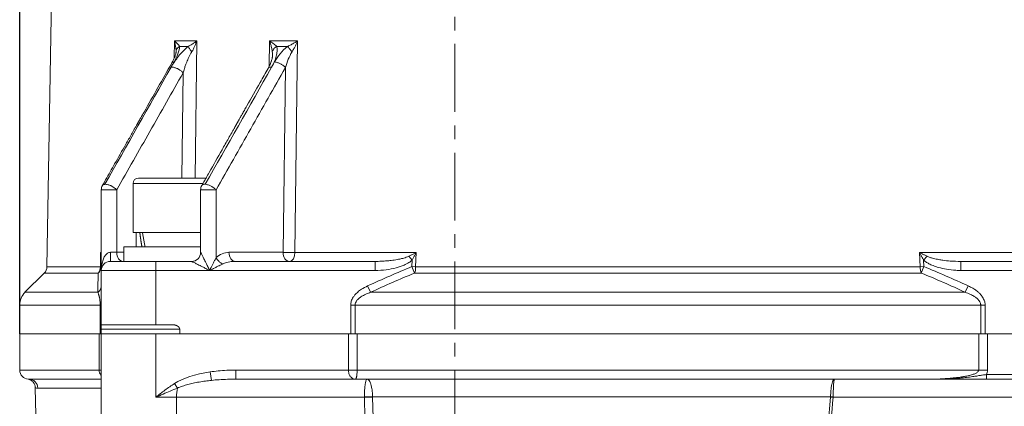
# Model space of a CAD drawing. Header units: millimetres. Extents: x -104 to 382, y -287 to 233.
# Tile 42 of 45: x 196 to 305, y 74 to 116. Entities that reach past the tile are written whole.
import ezdxf

# ---------------------------------------------------------------- set-up
doc = ezdxf.new("R2010")
doc.units = ezdxf.units.MM
for name, pattern in [('K5LT_AXLED', [12, 7.5, -1.5, 1.5, -1.5]), ('K5LT_BASIC', [0]), ('K5LT_THIN', [0])]:
    doc.linetypes.add(name, pattern=pattern)
doc.styles.add('KDIMTEXTSTYLE', font='GOST_AU.SHX', dxfattribs={"width": 0.96, "oblique": 15, "height": 5})
doc.dimstyles.new('KDIMSTYLE (1.00)', dxfattribs={"dimtxt": 5, "dimasz": 1, "dimexe": 2, "dimexo": 0, "dimgap": 1, "dimtad": 1, "dimtxsty": 'KDIMTEXTSTYLE', "dimsah": 1, "dimcen": 0, "dimdle": 1, "dimadec": 0, "dimazin": 0, "dimtfac": 0.667, "dimtmove": 0, "dimatfit": 3, "dimfxl": 1, "dimtvp": 1, "dimtolj": 1, "dimtzin": 0, "dimarcsym": 0})

# ---------------------------------------------------------------- blocks, each defined once
blk = doc.blocks.new('KDIMARROW_01')
blk.add_hatch(color=0).paths.add_polyline_path([(0, 0), (-5, 0.66), (-4.5, 0), (-5, -0.66)])
at = {"color": 0, "linetype": 'K5LT_THIN', "lineweight": 18}
for p, q in [((-4.5, 0), (-5, 0.66)), ((-5, 0.66), (0, 0)), ((0, 0), (-5, -0.66)), ((-5, -0.66), (-4.5, 0)), ((0, 0), (-1, 0))]:
    blk.add_line(p, q, dxfattribs=at)

msp = doc.modelspace()

# ---------------------------------------------------------------- linework, layer by layer
at = {"color": 30, "linetype": 'K5LT_AXLED', "lineweight": 18, "true_color": 0xff8000}
msp.add_line((244.262, -1.75), (244.262, 217.75), dxfattribs=at)
at = {"color": 150, "linetype": 'K5LT_BASIC', "lineweight": 20, "true_color": 0x0080ff}
for p, q in [((201.271, 203.89), (199.269, 89.154)), ((213.509, 112.869), (213.509, 112.853)), ((213.51, 112.877), (213.51, 112.877)), ((213.51, 112.877), (213.51, 112.874)), ((213.51, 112.874), (213.51, 112.869)), ((224.145, 112.462), (224.145, 112.428)), ((224.146, 112.472), (224.146, 112.462)), ((213.033, 111.638), (213.033, 111.638)), ((223.665, 111.06), (223.666, 111.06)), ((213.762, 98.95), (209.362, 98.95)), ((216.816, 98.95), (213.762, 98.95)), ((216.648, 98.95), (216.816, 98.95)), ((205.391, 98.127), (205.392, 98.129)), ((208.762, 98.35), (208.762, 92.95)), ((216.351, 98.126), (216.352, 98.129)), ((205.262, 97.638), (205.262, 88.751)), ((216.222, 90.75), (216.222, 97.638)), ((216.222, 92.95), (208.762, 92.95)), ((209.112, 91.35), (209.112, 92.95)), ((207.762, 89.75), (207.762, 91.35)), ((216.222, 91.35), (207.762, 91.35)), ((205.262, 89.297), (205.262, 88.75)), ((211.262, 89.75), (206.262, 89.75)), ((215.222, 89.75), (211.262, 89.75)), ((235.463, 89.75), (220.05, 89.75)), ((315.473, 89.75), (300.06, 89.75)), ((198.976, 88.464), (196.847, 86.336)), ((205.262, 82.75), (205.262, 88.75)), ((196.262, 81.75), (196.262, 84.922)), ((205.262, 82.75), (211.262, 82.75)), ((205.262, 82.75), (205.262, 82.25)), ((211.262, 82.75), (213.147, 82.75)), ((196.262, 77.75), (196.262, 81.75)), ((205.262, 81.75), (205.017, 81.75)), ((205.262, 81.75), (205.262, 82.25)), ((205.262, 81.75), (205.262, 77.75)), ((205.262, 81.75), (211.262, 81.75)), ((211.262, 81.75), (213.91, 81.75)), ((213.91, 82.25), (213.91, 81.75)), ((233.479, 81.75), (232.52, 81.75)), ((303.004, 81.75), (302.045, 81.75)), ((205.262, 77.75), (205.262, 72.75)), ((205.262, 77.746), (205.262, 77.749)), ((205.262, 77.741), (205.262, 77.746)), ((302.916, 76.75), (302.916, 77.25)), ((197.192, 76.752), (197.199, 76.752)), ((197.271, 76.75), (205.262, 76.75)), ((220.096, 76.75), (233.294, 76.75)), ((296.222, 76.75), (233.294, 76.75)), ((296.222, 76.75), (302.916, 76.75)), ((296.232, 76.75), (296.222, 76.75)), ((324.262, 76.75), (302.916, 76.75)), ((199.262, 2.75), (197.986, 75.803)), ((197.987, 75.804), (197.987, 75.804)), ((197.987, 75.804), (197.987, 75.804))]:
    msp.add_line(p, q, dxfattribs=at)
at = {"color": 7, "linetype": 'K5LT_THIN', "lineweight": 18}
for p, q in [((213.325, 114.089), (213.301, 112.17)), ((215.798, 114.089), (213.325, 114.089)), ((215.61, 98.95), (215.798, 114.089)), ((223.812, 114.089), (223.777, 111.268)), ((226.914, 114.089), (223.812, 114.089)), ((226.624, 90.733), (226.914, 114.089)), ((213.893, 113.484), (214.855, 113.484)), ((224.606, 113.484), (225.814, 113.484)), ((213.51, 112.877), (213.51, 112.874)), ((213.51, 112.874), (213.51, 112.869)), ((213.51, 112.869), (213.51, 112.853)), ((224.146, 112.472), (224.146, 112.462)), ((224.146, 112.462), (224.146, 112.428)), ((212.964, 111.194), (213.291, 111.771)), ((213.033, 111.638), (213.033, 111.638)), ((223.665, 111.06), (223.665, 111.06)), ((223.665, 111.06), (223.666, 111.06)), ((224.375, 111.771), (224.048, 111.194)), ((225.57, 111.148), (225.316, 90.75)), ((214.283, 110.571), (214.139, 98.95)), ((205.391, 98.127), (205.392, 98.129)), ((208.762, 98.35), (213.762, 98.35)), ((213.762, 98.35), (216.477, 98.35)), ((216.351, 98.126), (216.352, 98.129)), ((205.262, 97.638), (206.969, 97.638)), ((206.969, 90.75), (206.969, 97.638)), ((216.222, 97.638), (217.929, 97.638)), ((217.929, 90.164), (217.929, 97.638)), ((205.176, 90.733), (205.175, 89.154)), ((205.262, 90.733), (205.176, 90.733)), ((206.262, 90.75), (206.262, 89.75)), ((206.969, 90.75), (206.262, 90.75)), ((207.762, 90.75), (206.969, 90.75)), ((225.316, 90.75), (219.343, 90.75)), ((230.457, 90.733), (226.624, 90.733)), ((240.004, 90.733), (230.457, 90.733)), ((239.185, 90.323), (239.562, 89.895)), ((239.937, 89.154), (240.004, 90.733)), ((308.9, 90.733), (295.519, 90.733)), ((295.519, 90.733), (295.587, 89.154)), ((296.338, 90.323), (295.962, 89.895)), ((205.175, 89.154), (199.269, 89.154)), ((211.262, 89.75), (211.262, 88.75)), ((235.463, 89.75), (235.463, 88.75)), ((239.562, 89.895), (239.53, 89.171)), ((239.53, 89.171), (239.818, 88.464)), ((239.937, 89.154), (239.53, 89.171)), ((295.587, 89.154), (239.937, 89.154)), ((295.993, 89.171), (295.587, 89.154)), ((295.705, 88.464), (295.993, 89.171)), ((295.993, 89.171), (295.962, 89.895)), ((300.06, 89.75), (300.06, 88.75)), ((198.976, 88.464), (204.908, 88.464)), ((205.262, 88.75), (211.262, 88.75)), ((211.262, 88.75), (217.222, 88.75)), ((211.262, 82.75), (211.262, 88.75)), ((217.222, 88.75), (235.463, 88.75)), ((239.818, 88.464), (295.705, 88.464)), ((300.06, 88.75), (318.301, 88.75)), ((234.635, 87.043), (234.962, 86.336)), ((300.888, 87.043), (300.561, 86.336)), ((204.889, 86.336), (196.847, 86.336)), ((300.561, 86.336), (234.962, 86.336)), ((196.262, 84.922), (205.137, 84.922)), ((205.262, 84.922), (205.137, 84.922)), ((205.137, 84.922), (205.137, 81.75)), ((232.776, 84.922), (233.258, 84.922)), ((232.776, 84.922), (232.776, 81.75)), ((233.258, 84.922), (302.265, 84.922)), ((233.258, 81.75), (233.258, 84.922)), ((302.747, 84.922), (302.265, 84.922)), ((302.265, 84.922), (302.265, 81.75)), ((302.747, 81.75), (302.747, 84.922)), ((196.262, 81.75), (205.017, 81.75)), ((205.017, 81.75), (205.017, 77.75)), ((205.262, 82.25), (213.91, 82.25)), ((211.262, 81.75), (211.262, 74.75)), ((213.91, 81.75), (232.52, 81.75)), ((232.52, 81.75), (232.52, 77.75)), ((233.479, 77.75), (233.479, 81.75)), ((233.479, 81.75), (302.045, 81.75)), ((302.045, 81.75), (302.045, 77.75)), ((303.004, 77.75), (303.004, 81.75)), ((303.004, 81.75), (321.613, 81.75)), ((205.017, 77.75), (196.262, 77.75)), ((205.262, 77.75), (205.017, 77.75)), ((205.262, 77.741), (205.262, 77.75)), ((217.405, 76.615), (217.267, 77.548)), ((220.096, 77.75), (220.096, 76.75)), ((232.52, 77.75), (220.096, 77.75)), ((232.52, 77.75), (233.479, 77.75)), ((302.045, 77.75), (233.479, 77.75)), ((303.004, 77.75), (302.045, 77.75)), ((324.262, 77.25), (302.916, 77.25)), ((197.199, 76.752), (197.194, 76.752)), ((213.663, 75.762), (213.333, 76.267)), ((197.987, 75.804), (197.987, 75.804)), ((197.987, 75.804), (197.987, 75.804)), ((198.265, 75.767), (205.262, 75.767)), ((211.262, 74.75), (213.558, 74.75)), ((213.558, 74.75), (213.558, 72.75)), ((213.558, 74.75), (234.278, 74.75)), ((234.278, 74.75), (234.348, 72.409)), ((235.18, 74.802), (285.707, 74.802)), ((235.18, 74.776), (235.18, 74.802)), ((235.299, 70.776), (235.18, 74.776)), ((285.992, 74.75), (285.706, 74.776)), ((285.992, 74.75), (328.871, 74.75))]:
    msp.add_line(p, q, dxfattribs=at)
at = {"color": 150, "linetype": 'K5LT_BASIC', "lineweight": 20, "true_color": 0x0080ff}
for centre, radius, start, end in [((209.362, 98.35), 0.6, 90, 180), ((206.262, 97.638), 1, 150.52787, 180), ((217.222, 97.638), 1, 150.52789, 180), ((215.222, 90.75), 1, 270, 0), ((198.269, 89.171), 1, 315, 359), ((206.262, 88.75), 1, 90, 180), ((198.262, 84.922), 2, 135, 180), ((197.262, 77.75), 1, 180, 267.03594), ((206.262, 77.75), 1, 180, 180.04881), ((206.262, 77.75), 1, 180.04881, 180.36668), ((206.262, 77.75), 1, 180.36668, 180.54048)]:
    msp.add_arc(centre, radius, start, end, dxfattribs=at)
at = {"color": 7, "linetype": 'K5LT_THIN', "lineweight": 18}
for centre, major_axis, ratio, start_param, end_param in [((207.676, 90.75), (0, -1), 0.7071068, 4.712389, 6.2831853), ((220.05, 90.75), (0, -1), 0.7071068, 4.712389, 6.2831853), ((226.023, 90.75), (0, -1), 0.7071068, 4.712389, 6.2831853), ((226.023, 90.75), (0, -1), 0.6008589, 0, 1.553343), ((204.262, 89.171), (0, -1), 0.9137638, 0.7853982, 1.553343), ((239.53, 89.171), (0, -1), 0.4062459, 0.7853982, 1.553343), ((295.993, 89.171), (0, -1), 0.4062459, 4.7298423, 5.4977872), ((197.271, 75.75), (0, 1), 0.9939888, 4.7298423, 6.2831853), ((214.323, 74.75), (0, -2), 0.3826834, 4.182137, 4.712389)]:
    msp.add_ellipse(centre, major_axis=major_axis, ratio=ratio, start_param=start_param, end_param=end_param, dxfattribs=at)
for points, knots in [([(213.893, 113.484), (213.86, 113.538), (213.783, 113.644), (213.649, 113.791), (213.532, 113.907), (213.449, 113.982), (213.394, 114.03), (213.358, 114.062), (213.336, 114.08), (213.325, 114.089)], [0, 0, 0, 0, 0.2951302, 0.5520573, 0.7287887, 0.8488265, 0.9121706, 0.9576614, 1, 1, 1, 1]), ([(224.606, 113.484), (224.55, 113.538), (224.428, 113.644), (224.236, 113.793), (224.076, 113.909), (223.967, 113.985), (223.897, 114.032), (223.851, 114.063), (223.824, 114.081), (223.812, 114.089)], [0, 0, 0, 0, 0.2960551, 0.5548319, 0.7331548, 0.8534594, 0.9157458, 0.9596451, 1, 1, 1, 1]), ([(226.297, 112.874), (226.371, 112.991), (226.503, 113.215), (226.664, 113.526), (226.775, 113.763), (226.845, 113.923), (226.887, 114.023), (226.907, 114.071), (226.914, 114.089)], [0, 0, 0, 0, 0.3175613, 0.5786227, 0.7622324, 0.8849426, 0.9572145, 1, 1, 1, 1]), ([(214.855, 113.484), (214.643, 113.315), (214.27, 112.966), (213.78, 112.404), (213.342, 111.818), (213.087, 111.411), (212.964, 111.194)], [0, 0, 0, 0, 0.2676167, 0.4972659, 0.7270494, 1, 1, 1, 1]), ([(213.893, 113.484), (213.838, 113.451), (213.744, 113.379), (213.641, 113.263), (213.57, 113.146), (213.53, 113.038), (213.514, 112.946), (213.51, 112.896), (213.51, 112.877)], [0, 0, 0, 0, 0.23306452, 0.43623492, 0.60385422, 0.78349338, 0.91365632, 0.99659709, 0.99659709, 0.99659709, 0.99659709]), ([(214.855, 113.484), (214.873, 113.441), (214.921, 113.347), (215.018, 113.19), (215.109, 113.054), (215.184, 112.951), (215.224, 112.897), (215.24, 112.877)], [0, 0, 0, 0, 0.3028776, 0.5559805, 0.7696776, 0.9112445, 1, 1, 1, 1]), ([(224.048, 111.194), (224.187, 111.438), (224.407, 111.896), (224.6, 112.523), (224.673, 113.051), (224.644, 113.35), (224.606, 113.484)], [0, 0, 0, 0, 0.3073141, 0.5646555, 0.7868777, 1, 1, 1, 1]), ([(224.126, 112.877), (224.139, 112.948), (224.187, 113.077), (224.304, 113.244), (224.425, 113.362), (224.527, 113.437), (224.584, 113.472), (224.606, 113.484)], [0, 0, 0, 0, 0.3028789, 0.5561188, 0.7702427, 0.9118082, 1, 1, 1, 1]), ([(226.297, 112.874), (226.258, 112.924), (226.179, 113.024), (226.056, 113.18), (225.946, 113.319), (225.866, 113.42), (225.828, 113.468), (225.814, 113.484)], [0, 0, 0, 0, 0.2096598, 0.4291912, 0.6899471, 0.8835072, 1, 1, 1, 1]), ([(214.283, 110.571), (214.327, 110.723), (214.415, 111.008), (214.553, 111.404), (214.678, 111.728), (214.797, 112.015), (214.923, 112.294), (215.072, 112.591), (215.181, 112.782), (215.24, 112.877)], [0, 0, 0, 0, 0.1893119, 0.3518182, 0.4875188, 0.5943006, 0.716452, 0.8509808, 1, 1, 1, 1]), ([(212.964, 111.194), (213.017, 111.198), (213.126, 111.194), (213.297, 111.161), (213.451, 111.114), (213.586, 111.061), (213.705, 111.005), (213.817, 110.944), (213.935, 110.871), (214.059, 110.781), (214.181, 110.679), (214.252, 110.607), (214.283, 110.571)], [0, 0, 0, 0, 0.1434674, 0.269548, 0.3728845, 0.4631162, 0.5412637, 0.6126843, 0.694791, 0.7913372, 0.8958422, 1, 1, 1, 1]), ([(213.291, 111.771), (213.225, 111.765), (213.125, 111.737), (213.057, 111.678), (213.035, 111.643), (213.033, 111.638)], [0, 0, 0, 0, 0.20279991, 0.36474752, 0.39042071, 0.39042071, 0.39042071, 0.39042071]), ([(223.666, 111.06), (223.666, 111.061), (223.679, 111.083), (223.713, 111.122), (223.789, 111.167), (223.9, 111.195), (223.995, 111.198), (224.048, 111.194)], [0.5427082, 0.5427082, 0.5427082, 0.5427082, 0.547864, 0.64488571, 0.75145477, 0.87284701, 1, 1, 1, 1]), ([(225.57, 111.148), (225.527, 111.196), (225.436, 111.286), (225.29, 111.401), (225.153, 111.492), (225.025, 111.565), (224.89, 111.63), (224.735, 111.693), (224.556, 111.746), (224.435, 111.766), (224.375, 111.771)], [0, 0, 0, 0, 0.1566659, 0.289638, 0.3928282, 0.4899306, 0.5879512, 0.699371, 0.839056, 1, 1, 1, 1]), ([(205.392, 98.129), (205.397, 98.138), (205.419, 98.169), (205.47, 98.213), (205.556, 98.247), (205.624, 98.258), (205.657, 98.26)], [0.60731393, 0.60731393, 0.60731393, 0.60731393, 0.6539128, 0.77906961, 0.899393, 1, 1, 1, 1]), ([(205.657, 98.26), (205.711, 98.264), (205.823, 98.259), (205.998, 98.222), (206.156, 98.172), (206.291, 98.118), (206.413, 98.059), (206.533, 97.992), (206.67, 97.903), (206.826, 97.783), (206.923, 97.689), (206.969, 97.638)], [0, 0, 0, 0, 0.1475197, 0.2768047, 0.3819993, 0.4738668, 0.5515108, 0.6287268, 0.7244727, 0.850877, 1, 1, 1, 1]), ([(216.352, 98.129), (216.366, 98.151), (216.401, 98.192), (216.482, 98.236), (216.576, 98.258), (216.661, 98.263), (216.707, 98.261), (216.725, 98.26)], [0.55107476, 0.55107476, 0.55107476, 0.55107476, 0.65867788, 0.76909267, 0.88352361, 0.95744161, 1, 1, 1, 1]), ([(216.725, 98.26), (216.798, 98.255), (216.943, 98.23), (217.149, 98.162), (217.31, 98.091), (217.439, 98.024), (217.561, 97.95), (217.688, 97.86), (217.817, 97.754), (217.894, 97.677), (217.929, 97.638)], [0, 0, 0, 0, 0.1959409, 0.3532639, 0.4654943, 0.5561466, 0.6449791, 0.7519523, 0.8736838, 1, 1, 1, 1]), ([(217.929, 90.164), (217.964, 90.095), (218.042, 89.967), (218.179, 89.802), (218.31, 89.675), (218.431, 89.58), (218.538, 89.509), (218.605, 89.472), (218.636, 89.457)], [0, 0, 0, 0, 0.2437574, 0.4490906, 0.6159997, 0.7649183, 0.8929184, 1, 1, 1, 1]), ([(225.316, 90.75), (225.373, 90.749), (225.494, 90.746), (225.678, 90.743), (225.844, 90.74), (225.998, 90.738), (226.177, 90.736), (226.361, 90.734), (226.516, 90.733), (226.595, 90.733), (226.624, 90.733)], [0, 0, 0, 0, 0.1711827, 0.3175716, 0.4251563, 0.528982, 0.6408227, 0.8011576, 0.924808, 1, 1, 1, 1]), ([(239.185, 90.323), (239.094, 90.279), (238.914, 90.206), (238.643, 90.121), (238.4, 90.058), (238.158, 90.004), (237.889, 89.951), (237.57, 89.898), (237.189, 89.847), (236.72, 89.799), (236.132, 89.76), (235.699, 89.75), (235.463, 89.75)], [0, 0, 0, 0, 0.0910027, 0.1695534, 0.2356521, 0.2933969, 0.3663769, 0.4519246, 0.5459421, 0.6650931, 0.8164458, 1, 1, 1, 1]), ([(295.519, 90.733), (295.565, 90.638), (295.66, 90.449), (295.791, 90.199), (295.893, 90.015), (295.944, 89.925), (295.962, 89.895)], [0, 0, 0, 0, 0.3333333, 0.6666667, 0.8888889, 1, 1, 1, 1]), ([(300.06, 89.75), (299.678, 89.75), (299.018, 89.773), (298.203, 89.859), (297.686, 89.941), (297.328, 90.01), (297.01, 90.084), (296.666, 90.184), (296.446, 90.271), (296.338, 90.323)], [0, 0, 0, 0, 0.2970413, 0.5073264, 0.6323674, 0.707293, 0.7951687, 0.8923499, 1, 1, 1, 1]), ([(204.908, 88.464), (204.959, 88.504), (205.047, 88.589), (205.145, 88.728), (205.211, 88.869), (205.252, 89.016), (205.262, 89.119), (205.262, 89.171)], [0, 0, 0, 0, 0.2319947, 0.4366912, 0.6162566, 0.8040262, 1, 1, 1, 1]), ([(218.636, 89.457), (218.732, 89.505), (218.933, 89.586), (219.257, 89.672), (219.562, 89.723), (219.825, 89.746), (219.982, 89.75), (220.05, 89.75)], [0, 0, 0, 0, 0.2589238, 0.4920326, 0.6993262, 0.8699526, 1, 1, 1, 1]), ([(235.463, 88.75), (235.876, 88.763), (236.288, 88.776), (237.064, 88.88), (237.435, 88.948), (238.084, 89.129), (238.376, 89.221), (238.837, 89.425), (239.023, 89.514), (239.31, 89.697), (239.423, 89.777), (239.54, 89.876), (239.551, 89.886), (239.562, 89.895)], [0, 0, 0, 0, 0.28522, 0.28522, 0.543647, 0.543647, 0.7528268, 0.7528268, 0.8936946, 0.8936946, 0.989959, 0.989959, 1, 1, 1, 1]), ([(295.962, 89.895), (296.046, 89.826), (296.129, 89.757), (296.324, 89.622), (296.436, 89.557), (296.694, 89.418), (296.847, 89.352), (297.199, 89.208), (297.404, 89.141), (297.896, 88.997), (298.189, 88.932), (298.822, 88.822), (299.17, 88.785), (299.696, 88.755), (299.878, 88.752), (300.06, 88.75)], [0, 0, 0, 0, 0.0754147, 0.0754147, 0.1646121, 0.1646121, 0.2786383, 0.2786383, 0.4281686, 0.4281686, 0.6345616, 0.6345616, 0.8740759, 0.8740759, 1, 1, 1, 1]), ([(205.262, 87.043), (205.262, 86.961), (205.238, 86.811), (205.15, 86.616), (205.049, 86.479), (204.96, 86.391), (204.909, 86.35), (204.889, 86.336)], [0, 0, 0, 0, 0.3034813, 0.557473, 0.7722621, 0.9132253, 1, 1, 1, 1]), ([(234.635, 87.043), (234.402, 86.928), (234.169, 86.812), (233.814, 86.575), (233.677, 86.475), (233.44, 86.267), (233.331, 86.163), (233.168, 85.969), (233.103, 85.883), (233.001, 85.72), (232.959, 85.645), (232.891, 85.495), (232.862, 85.42), (232.82, 85.275), (232.803, 85.205), (232.783, 85.071), (232.777, 85.006), (232.776, 84.935), (232.776, 84.928), (232.776, 84.922)], [0, 0, 0, 0, 0.2619212, 0.2619212, 0.4314286, 0.4314286, 0.5806599, 0.5806599, 0.6885616, 0.6885616, 0.7748979, 0.7748979, 0.8552481, 0.8552481, 0.9277171, 0.9277171, 0.9931704, 0.9931704, 1, 1, 1, 1]), ([(302.747, 84.922), (302.745, 84.98), (302.743, 85.039), (302.728, 85.159), (302.715, 85.22), (302.682, 85.348), (302.659, 85.414), (302.604, 85.551), (302.57, 85.622), (302.488, 85.77), (302.437, 85.847), (302.323, 86.006), (302.254, 86.088), (302.105, 86.249), (302.021, 86.327), (301.828, 86.492), (301.715, 86.574), (301.455, 86.75), (301.301, 86.836), (301.061, 86.961), (300.975, 87.002), (300.888, 87.043)], [0, 0, 0, 0, 0.0595303, 0.0595303, 0.123623, 0.123623, 0.1941081, 0.1941081, 0.2733796, 0.2733796, 0.3644833, 0.3644833, 0.4703987, 0.4703987, 0.5859242, 0.5859242, 0.7270395, 0.7270395, 0.9033174, 0.9033174, 1, 1, 1, 1]), ([(204.889, 86.336), (204.903, 86.303), (204.931, 86.233), (204.971, 86.12), (205.004, 86.004), (205.031, 85.896), (205.054, 85.792), (205.074, 85.682), (205.095, 85.55), (205.114, 85.391), (205.129, 85.216), (205.136, 85.056), (205.137, 84.961), (205.137, 84.922)], [0, 0, 0, 0, 0.1197862, 0.2395724, 0.3429049, 0.4297835, 0.5002085, 0.5751352, 0.6545637, 0.7488982, 0.8536368, 0.9408055, 1, 1, 1, 1]), ([(233.258, 84.922), (233.258, 85.013), (233.292, 85.172), (233.4, 85.372), (233.519, 85.524), (233.653, 85.656), (233.808, 85.78), (233.982, 85.896), (234.189, 86.016), (234.435, 86.136), (234.703, 86.245), (234.881, 86.308), (234.962, 86.336)], [0, 0, 0, 0, 0.1388079, 0.2435154, 0.3228409, 0.4040186, 0.492557, 0.5756009, 0.6625224, 0.7828716, 0.9010874, 1, 1, 1, 1]), ([(300.561, 86.336), (300.66, 86.303), (300.856, 86.233), (301.128, 86.12), (301.36, 86.004), (301.544, 85.896), (301.698, 85.792), (301.836, 85.682), (301.975, 85.55), (302.107, 85.391), (302.207, 85.216), (302.256, 85.056), (302.265, 84.961), (302.265, 84.922)], [0, 0, 0, 0, 0.1197827, 0.2395654, 0.3428952, 0.4297721, 0.500196, 0.5751242, 0.6545568, 0.748897, 0.8536405, 0.9408093, 1, 1, 1, 1]), ([(205.017, 77.75), (205.017, 77.65), (205.051, 77.476), (205.157, 77.279), (205.234, 77.185), (205.262, 77.154)], [0, 0, 0, 0, 0.18798782, 0.32930506, 0.40191086, 0.40191086, 0.40191086, 0.40191086]), ([(220.096, 77.75), (219.767, 77.746), (219.438, 77.742), (218.788, 77.711), (218.463, 77.687), (217.849, 77.627), (217.558, 77.587), (217.267, 77.548)], [0, 0, 0, 0, 0.3404388, 0.3404388, 0.6808776, 0.6808776, 1, 1, 1, 1]), ([(232.52, 77.75), (232.52, 77.652), (232.54, 77.48), (232.609, 77.271), (232.685, 77.125), (232.767, 77.011), (232.871, 76.904), (233.003, 76.816), (233.15, 76.762), (233.248, 76.75), (233.294, 76.75)], [0, 0, 0, 0, 0.1848754, 0.3242941, 0.427123, 0.5164457, 0.6210187, 0.7553485, 0.8849779, 1, 1, 1, 1]), ([(233.294, 76.75), (233.309, 76.75), (233.337, 76.768), (233.374, 76.836), (233.402, 76.926), (233.424, 77.026), (233.442, 77.139), (233.458, 77.275), (233.47, 77.43), (233.477, 77.595), (233.479, 77.7), (233.479, 77.75)], [0, 0, 0, 0, 0.1521734, 0.2860543, 0.3958509, 0.4943324, 0.5878026, 0.6820531, 0.8005217, 0.906504, 1, 1, 1, 1]), ([(302.045, 77.75), (302.045, 77.705), (302.012, 77.621), (301.898, 77.51), (301.759, 77.422), (301.606, 77.348), (301.433, 77.28), (301.241, 77.219), (301.046, 77.166), (300.831, 77.114), (300.538, 77.053), (300.118, 76.981), (299.549, 76.906), (298.758, 76.831), (297.645, 76.765), (296.745, 76.75), (296.222, 76.75)], [0, 0, 0, 0, 0.0507652, 0.0965742, 0.133997, 0.1672672, 0.204588, 0.242954, 0.2772809, 0.3099866, 0.3549588, 0.4253559, 0.513058, 0.6187905, 0.7802861, 1, 1, 1, 1]), ([(213.333, 76.267), (212.981, 76.027), (212.63, 75.786), (212.115, 75.407), (211.946, 75.277), (211.607, 75.018), (211.439, 74.887), (211.268, 74.755), (211.265, 74.752), (211.262, 74.75)], [0, 0, 0, 0, 0.4978133, 0.4978133, 0.7467199, 0.7467199, 0.9956265, 0.9956265, 1, 1, 1, 1]), ([(213.663, 75.762), (213.832, 75.839), (214.185, 75.978), (214.777, 76.157), (215.395, 76.307), (216.046, 76.433), (216.722, 76.537), (217.182, 76.592), (217.405, 76.615)], [0, 0, 0, 0, 0.2002024, 0.375396, 0.5347097, 0.6985095, 0.8566492, 1, 1, 1, 1]), ([(234.576, 76.75), (234.553, 76.75), (234.509, 76.714), (234.451, 76.578), (234.407, 76.408), (234.376, 76.238), (234.35, 76.061), (234.325, 75.841), (234.301, 75.544), (234.283, 75.185), (234.278, 74.928), (234.278, 74.802)], [0, 0, 0, 0, 0.1609663, 0.3009536, 0.4119476, 0.498054, 0.5693943, 0.6516278, 0.762378, 0.8843837, 1, 1, 1, 1]), ([(235.18, 74.802), (235.179, 74.946), (235.167, 75.21), (235.13, 75.554), (235.088, 75.811), (235.045, 76.009), (235, 76.171), (234.941, 76.344), (234.856, 76.53), (234.731, 76.702), (234.632, 76.75), (234.576, 76.75)], [0, 0, 0, 0, 0.1321129, 0.2442874, 0.3365235, 0.4043298, 0.4758699, 0.5473871, 0.6583847, 0.8080034, 1, 1, 1, 1]), ([(286.139, 76.75), (286.098, 76.75), (286.019, 76.696), (285.916, 76.481), (285.844, 76.223), (285.798, 75.986), (285.765, 75.764), (285.737, 75.499), (285.714, 75.171), (285.708, 74.928), (285.707, 74.802)], [0, 0, 0, 0, 0.1860791, 0.3605195, 0.5039955, 0.593204, 0.6693313, 0.7639052, 0.8778218, 1, 1, 1, 1]), ([(285.993, 74.802), (285.993, 74.962), (285.997, 75.255), (286.007, 75.618), (286.019, 75.894), (286.033, 76.134), (286.053, 76.384), (286.081, 76.599), (286.108, 76.715), (286.128, 76.748), (286.136, 76.75), (286.139, 76.75)], [0, 0, 0, 0, 0.1554932, 0.2842288, 0.3732171, 0.4648737, 0.5832207, 0.7369668, 0.8815708, 0.9678215, 1, 1, 1, 1]), ([(197.987, 75.804), (197.988, 75.798), (198.018, 75.779), (198.139, 75.767), (198.265, 75.767)], [0.80384854, 0.80384854, 0.80384854, 0.80384854, 0.86564917, 1, 1, 1, 1]), ([(234.278, 74.802), (234.355, 74.803), (234.504, 74.805), (234.722, 74.806), (234.906, 74.805), (235.057, 74.804), (235.142, 74.803), (235.18, 74.802)], [0, 0, 0, 0, 0.265505, 0.4909409, 0.6928721, 0.8597103, 1, 1, 1, 1]), ([(234.278, 74.75), (234.355, 74.753), (234.504, 74.758), (234.721, 74.764), (234.905, 74.769), (235.057, 74.773), (235.143, 74.775), (235.18, 74.776)], [0, 0, 0, 0, 0.264912, 0.4899571, 0.6917632, 0.8589635, 1, 1, 1, 1]), ([(285.993, 74.802), (285.929, 74.803), (285.832, 74.803), (285.738, 74.802), (285.707, 74.802)], [0, 0, 0, 0, 0.6666667, 1, 1, 1, 1])]:
    msp.add_open_spline(points, degree=3, knots=knots, dxfattribs=at)
for points in [[(213.325, 114.089), (213.365, 113.949), (213.433, 113.667), (213.498, 113.255), (213.512, 112.997), (213.51, 112.874)], [(215.798, 114.089), (215.706, 114.019), (215.512, 113.879), (215.195, 113.673), (214.97, 113.545), (214.855, 113.484)], [(226.914, 114.089), (226.801, 114.019), (226.565, 113.879), (226.194, 113.673), (225.941, 113.545), (225.814, 113.484)], [(213.291, 111.771), (213.635, 112.379), (213.889, 113.004), (213.893, 113.484)], [(225.814, 113.484), (225.196, 113.004), (224.72, 112.379), (224.375, 111.771)], [(224.126, 112.877), (224.142, 112.751), (224.148, 112.615), (224.146, 112.472)], [(225.57, 111.148), (225.746, 111.761), (225.987, 112.39), (226.297, 112.874)], [(212.964, 111.194), (210.528, 106.884), (208.092, 102.572), (205.657, 98.26)], [(216.725, 98.26), (219.165, 102.572), (221.606, 106.884), (224.048, 111.194)], [(217.929, 97.638), (219.202, 99.89), (221.748, 104.394), (224.296, 108.897), (225.57, 111.148)], [(206.969, 97.638), (208.187, 99.794), (210.625, 104.106), (213.064, 108.416), (214.283, 110.571)], [(205.176, 90.733), (205.194, 90.638), (205.226, 90.449), (205.255, 90.168), (205.262, 89.985), (205.262, 89.895)], [(205.262, 90.622), (205.235, 90.659), (205.206, 90.696), (205.176, 90.733)], [(219.343, 90.75), (218.819, 90.75), (218.299, 90.534), (217.929, 90.164)], [(240.004, 90.733), (239.915, 90.686), (239.736, 90.593), (239.461, 90.456), (239.277, 90.366), (239.185, 90.323)], [(239.562, 89.895), (239.613, 89.985), (239.716, 90.168), (239.864, 90.449), (239.958, 90.638), (240.004, 90.733)], [(296.338, 90.323), (296.246, 90.366), (296.062, 90.456), (295.788, 90.593), (295.608, 90.686), (295.519, 90.733)], [(205.262, 89.171), (205.262, 89.169), (205.255, 89.165), (205.226, 89.16), (205.194, 89.156), (205.175, 89.154)], [(205.175, 89.154), (205.194, 89.156), (205.226, 89.16), (205.255, 89.165), (205.262, 89.169), (205.262, 89.171)], [(239.53, 89.171), (238.708, 88.831), (237.063, 88.15), (235.445, 87.412), (234.635, 87.043)], [(300.888, 87.043), (300.079, 87.412), (298.46, 88.15), (296.815, 88.831), (295.993, 89.171)], [(204.908, 88.464), (204.901, 87.794), (204.895, 87.083), (204.889, 86.336)], [(234.962, 86.336), (236.564, 87.083), (238.183, 87.794), (239.818, 88.464)], [(295.705, 88.464), (297.34, 87.794), (298.959, 87.083), (300.561, 86.336)], [(217.267, 77.548), (215.631, 77.306), (214.22, 76.846), (213.333, 76.267)], [(302.916, 77.25), (302.97, 77.411), (303.004, 77.579), (303.004, 77.75)], [(197.271, 76.75), (197.241, 76.75), (197.217, 76.751), (197.199, 76.752)], [(217.405, 76.615), (217.69, 76.645), (218.274, 76.695), (219.178, 76.74), (219.79, 76.75), (220.096, 76.75)], [(211.262, 74.75), (211.532, 74.866), (212.073, 75.1), (212.877, 75.441), (213.403, 75.658), (213.663, 75.762)], [(234.278, 74.802), (234.278, 74.785), (234.278, 74.767), (234.278, 74.75)], [(285.706, 74.776), (285.074, 67.773), (284.414, 60.772), (283.711, 53.776)], [(283.967, 53.75), (284.318, 57.249), (285.021, 64.246), (285.668, 71.249), (285.992, 74.75)], [(285.707, 74.802), (285.707, 74.794), (285.706, 74.785), (285.706, 74.776)], [(285.992, 74.75), (285.993, 74.767), (285.993, 74.785), (285.993, 74.802)]]:
    msp.add_open_spline(points, degree=3, dxfattribs=at)
at = {"color": 150, "linetype": 'K5LT_BASIC', "lineweight": 20, "true_color": 0x0080ff}
for points, knots in [([(215.24, 112.877), (215.311, 112.989), (215.435, 113.211), (215.589, 113.536), (215.706, 113.826), (215.77, 114.005), (215.798, 114.089)], [0, 0, 0, 0, 0.306502, 0.5756155, 0.7978377, 1, 1, 1, 1]), ([(213.51, 112.877), (213.51, 112.87), (213.51, 112.862), (213.509, 112.853), (213.509, 112.853), (213.509, 112.853), (213.509, 112.853), (213.509, 112.847), (213.508, 112.841), (213.507, 112.828), (213.506, 112.821), (213.503, 112.8), (213.501, 112.784), (213.494, 112.741), (213.488, 112.713), (213.473, 112.648), (213.463, 112.61), (213.436, 112.522), (213.42, 112.471), (213.387, 112.38), (213.372, 112.341), (213.343, 112.267), (213.329, 112.233), (213.284, 112.131), (213.252, 112.061), (213.199, 111.95), (213.178, 111.91), (213.118, 111.793), (213.076, 111.716), (213.033, 111.638)], [0.0060664, 0.0060664, 0.0060664, 0.0060664, 1.0045131, 1.0045131, 1.02245, 1.02245, 1.0240842, 1.0240842, 1.6437304, 1.6437304, 2.2411299, 2.2411299, 3.4359288, 3.4359288, 5.2025426, 5.2025426, 7.276084, 7.276084, 9.7408677, 9.7408677, 11.5590892, 11.5590892, 13.0674229, 13.0674229, 16.0840901, 16.0840901, 17.7836783, 17.7836783, 21, 21, 21, 21]), ([(224.146, 112.472), (224.146, 112.458), (224.145, 112.443), (224.145, 112.428), (224.145, 112.428), (224.145, 112.427), (224.145, 112.426), (224.144, 112.415), (224.143, 112.405), (224.142, 112.385), (224.141, 112.375), (224.138, 112.345), (224.136, 112.325), (224.127, 112.267), (224.121, 112.227), (224.102, 112.137), (224.09, 112.085), (224.06, 111.97), (224.041, 111.908), (224.007, 111.806), (223.993, 111.767), (223.95, 111.651), (223.918, 111.572), (223.843, 111.403), (223.8, 111.313), (223.725, 111.169), (223.696, 111.114), (223.665, 111.06)], [0, 0, 0, 0, 0.8494766, 0.8494766, 0.8523747, 0.8523747, 0.9155719, 0.9155719, 1.4410202, 1.4410202, 1.9664685, 1.9664685, 2.9643574, 2.9643574, 4.7473234, 4.7473234, 6.9259113, 6.9259113, 9.3949692, 9.3949692, 10.855107, 10.855107, 13.7753827, 13.7753827, 17.0398095, 17.0398095, 19, 19, 19, 19]), ([(213.033, 111.638), (212.523, 110.738), (212.013, 109.837), (210.994, 108.036), (210.485, 107.136), (209.856, 106.025), (209.738, 105.815), (209.549, 105.481), (209.479, 105.358), (209.375, 105.173), (209.34, 105.112), (209.288, 105.02), (209.271, 104.99), (209.245, 104.944), (209.236, 104.929), (209.224, 104.906), (209.219, 104.898), (209.211, 104.883), (209.206, 104.876), (209.199, 104.862), (209.195, 104.856), (209.185, 104.838), (209.178, 104.826), (209.159, 104.791), (209.146, 104.768), (209.106, 104.699), (209.08, 104.653), (209.002, 104.514), (208.95, 104.423), (208.794, 104.147), (208.691, 103.964), (208.381, 103.416), (208.174, 103.05), (207.556, 101.958), (207.145, 101.23), (206.403, 99.918), (206.073, 99.334), (205.626, 98.542), (205.509, 98.335), (205.391, 98.127)], [0, 0, 0, 0, 6.2, 6.2, 12.4, 12.4, 13.8458835, 13.8458835, 14.6949956, 14.6949956, 15.1173454, 15.1173454, 15.327423, 15.327423, 15.4319159, 15.4319159, 15.4838909, 15.4838909, 15.5358659, 15.5358659, 15.5786008, 15.5786008, 15.6594508, 15.6594508, 15.8188407, 15.8188407, 16.1364656, 16.1364656, 16.7694052, 16.7694052, 18.0306646, 18.0306646, 20.5439433, 20.5439433, 25.5520208, 25.5520208, 29.5712899, 29.5712899, 31, 31, 31, 31]), ([(223.666, 111.06), (223.372, 110.541), (223.078, 110.022), (222.296, 108.641), (221.809, 107.779), (221.273, 106.832), (221.225, 106.748), (221.132, 106.583), (221.087, 106.503), (221.001, 106.352), (220.961, 106.28), (220.884, 106.144), (220.848, 106.08), (220.779, 105.959), (220.747, 105.901), (220.685, 105.793), (220.656, 105.741), (220.601, 105.644), (220.575, 105.598), (220.526, 105.511), (220.503, 105.47), (220.459, 105.392), (220.438, 105.356), (220.399, 105.286), (220.38, 105.253), (220.345, 105.191), (220.328, 105.161), (220.297, 105.106), (220.282, 105.079), (220.253, 105.029), (220.24, 105.006), (220.215, 104.961), (220.203, 104.94), (220.18, 104.9), (220.17, 104.881), (220.149, 104.845), (220.14, 104.829), (220.122, 104.797), (220.113, 104.781), (220.097, 104.753), (220.089, 104.739), (220.075, 104.714), (220.068, 104.702), (220.055, 104.679), (220.049, 104.668), (220.037, 104.647), (220.032, 104.638), (220.022, 104.619), (220.017, 104.611), (220.007, 104.593), (220.002, 104.585), (219.993, 104.569), (219.989, 104.562), (219.977, 104.541), (219.97, 104.528), (219.947, 104.488), (219.932, 104.461), (219.887, 104.382), (219.857, 104.329), (219.768, 104.17), (219.708, 104.065), (219.529, 103.749), (219.411, 103.539), (219.055, 102.91), (218.818, 102.491), (218.109, 101.237), (217.637, 100.402), (217.049, 99.362), (216.933, 99.156), (216.779, 98.883), (216.741, 98.817), (216.685, 98.718), (216.667, 98.685), (216.549, 98.477), (216.45, 98.301), (216.351, 98.126)], [0, 0, 0, 0, 3.7330943, 3.7330943, 9.9330943, 9.9330943, 10.5399286, 10.5399286, 11.1155675, 11.1155675, 11.6306329, 11.6306329, 12.0914989, 12.0914989, 12.5038688, 12.5038688, 12.8728457, 12.8728457, 13.2029959, 13.2029959, 13.4984049, 13.4984049, 13.7627285, 13.7627285, 13.9992378, 13.9992378, 14.2108597, 14.2108597, 14.400213, 14.400213, 14.569641, 14.569641, 14.7212403, 14.7212403, 14.8568872, 14.8568872, 14.9782601, 14.9782601, 15.0868612, 15.0868612, 15.1840344, 15.1840344, 15.2709822, 15.2709822, 15.3487807, 15.3487807, 15.4183925, 15.4183925, 15.4806793, 15.4806793, 15.542966, 15.542966, 15.5941795, 15.5941795, 15.69107, 15.69107, 15.8820826, 15.8820826, 16.2627238, 16.2627238, 17.0212377, 17.0212377, 18.532729, 18.532729, 21.5446385, 21.5446385, 27.546311, 27.546311, 29.0253788, 29.0253788, 29.5046041, 29.5046041, 29.7377685, 29.7377685, 31, 31, 31, 31]), ([(209.804, 92.95), (209.828, 92.815), (209.851, 92.68), (209.899, 92.41), (209.924, 92.275), (209.974, 92.005), (210, 91.87), (210.051, 91.607), (210.076, 91.478), (210.102, 91.35)], [0, 0, 0, 0, 0.2530654, 0.2530654, 0.5059622, 0.5059622, 0.7588559, 0.7588559, 1, 1, 1, 1]), ([(206.262, 90.75), (206.203, 90.75), (206.095, 90.731), (205.947, 90.656), (205.818, 90.549), (205.701, 90.413), (205.593, 90.245), (205.496, 90.047), (205.41, 89.813), (205.335, 89.526), (205.286, 89.22), (205.265, 88.952), (205.262, 88.806), (205.262, 88.75)], [0, 0, 0, 0, 0.1113926, 0.2068375, 0.2903215, 0.3781104, 0.4650515, 0.5514683, 0.6405115, 0.7423176, 0.8598743, 0.9469459, 1, 1, 1, 1]), ([(217.222, 88.75), (217.147, 88.899), (217.009, 89.175), (216.832, 89.529), (216.696, 89.803), (216.587, 90.019), (216.491, 90.211), (216.406, 90.382), (216.333, 90.527), (216.278, 90.637), (216.243, 90.709), (216.225, 90.743), (216.222, 90.75), (216.222, 90.75)], [0, 0, 0, 0, 0.1422376, 0.2635825, 0.3548018, 0.4367883, 0.5171742, 0.6044121, 0.6931509, 0.7809157, 0.8656334, 0.9403807, 1, 1, 1, 1]), ([(217.929, 90.164), (217.88, 90.066), (217.777, 89.862), (217.614, 89.535), (217.463, 89.232), (217.333, 88.973), (217.256, 88.818), (217.222, 88.75)], [0, 0, 0, 0, 0.2655511, 0.4987716, 0.7033757, 0.8704518, 1, 1, 1, 1]), ([(215.222, 89.75), (215.222, 89.75), (215.241, 89.74), (215.316, 89.703), (215.423, 89.649), (215.559, 89.581), (215.727, 89.497), (215.924, 89.399), (216.159, 89.281), (216.445, 89.138), (216.752, 88.985), (217.019, 88.851), (217.166, 88.778), (217.222, 88.75)], [0, 0, 0, 0, 0.1113925, 0.2068374, 0.2903214, 0.3781103, 0.4650515, 0.5514681, 0.6405111, 0.7423169, 0.8598737, 0.9469455, 1, 1, 1, 1]), ([(217.222, 88.75), (217.362, 88.82), (217.622, 88.95), (217.978, 89.128), (218.263, 89.27), (218.477, 89.378), (218.59, 89.434), (218.636, 89.457)], [0, 0, 0, 0, 0.2668968, 0.4978502, 0.7086982, 0.8760815, 1, 1, 1, 1]), ([(213.91, 82.25), (213.91, 82.253), (213.91, 82.258), (213.91, 82.263), (213.909, 82.268), (213.909, 82.273), (213.909, 82.281), (213.908, 82.289), (213.907, 82.295), (213.906, 82.302), (213.905, 82.309), (213.903, 82.315), (213.902, 82.321), (213.901, 82.327), (213.899, 82.334), (213.898, 82.339), (213.896, 82.344), (213.895, 82.349), (213.892, 82.357), (213.89, 82.364), (213.887, 82.37), (213.885, 82.376), (213.883, 82.381), (213.881, 82.385), (213.879, 82.39), (213.876, 82.397), (213.873, 82.403), (213.871, 82.408), (213.869, 82.412), (213.867, 82.416), (213.864, 82.42), (213.862, 82.424), (213.86, 82.428), (213.857, 82.433), (213.853, 82.44), (213.849, 82.446), (213.844, 82.453), (213.84, 82.459), (213.836, 82.465), (213.832, 82.469), (213.829, 82.474), (213.824, 82.48), (213.819, 82.487), (213.815, 82.491), (213.811, 82.496), (213.807, 82.501), (213.8, 82.508), (213.796, 82.513), (213.791, 82.517), (213.787, 82.522), (213.78, 82.529), (213.773, 82.535), (213.768, 82.54), (213.763, 82.545), (213.757, 82.55), (213.749, 82.557), (213.742, 82.563), (213.737, 82.567), (213.731, 82.571), (213.727, 82.575), (213.721, 82.579), (213.716, 82.583), (213.708, 82.588), (213.699, 82.595), (213.689, 82.601), (213.679, 82.608), (213.668, 82.615), (213.657, 82.621), (213.649, 82.626), (213.641, 82.631), (213.631, 82.636), (213.618, 82.643), (213.608, 82.648), (213.598, 82.653), (213.589, 82.657), (213.574, 82.664), (213.56, 82.67), (213.549, 82.675), (213.539, 82.679), (213.526, 82.684), (213.513, 82.689), (213.502, 82.692), (213.491, 82.696), (213.476, 82.701), (213.458, 82.706), (213.441, 82.711), (213.427, 82.715), (213.413, 82.719), (213.395, 82.723), (213.371, 82.728), (213.346, 82.733), (213.32, 82.737), (213.294, 82.741), (213.271, 82.743), (213.254, 82.745), (213.237, 82.747), (213.217, 82.748), (213.193, 82.749), (213.173, 82.75), (213.158, 82.75), (213.15, 82.75), (213.147, 82.75)], [0, 0, 0, 0, 0.0081371, 0.0161308, 0.0161352, 0.0240325, 0.0318656, 0.0397353, 0.0481331, 0.0501865, 0.0605314, 0.0680972, 0.0707008, 0.0781735, 0.0856529, 0.0918641, 0.0931019, 0.100548, 0.1079187, 0.1152202, 0.1224403, 0.1296917, 0.1341661, 0.1369764, 0.1442693, 0.1515177, 0.1587011, 0.1657768, 0.1675183, 0.1727408, 0.179715, 0.1832323, 0.1868072, 0.1941396, 0.2016551, 0.2094391, 0.2173611, 0.2255527, 0.2338758, 0.2380474, 0.2423222, 0.2507332, 0.2593425, 0.2675476, 0.2681417, 0.2772226, 0.2864092, 0.2958426, 0.2962879, 0.3054003, 0.3152711, 0.3253714, 0.3341332, 0.3358159, 0.3464283, 0.3571461, 0.3677471, 0.375506, 0.3782355, 0.3886493, 0.3935957, 0.3992697, 0.4100913, 0.4214533, 0.433242, 0.4457076, 0.4585493, 0.472155, 0.4819863, 0.486179, 0.5007028, 0.5153659, 0.5307199, 0.5318666, 0.5465459, 0.5629531, 0.5793816, 0.5916711, 0.5961636, 0.61324, 0.6306995, 0.6392929, 0.6481573, 0.6654885, 0.6850471, 0.7057355, 0.7188487, 0.72756, 0.7513915, 0.7763283, 0.8024045, 0.8288967, 0.8555125, 0.8816923, 0.8975684, 0.9071918, 0.9321426, 0.95587, 0.9784593, 0.9907832, 1, 1, 1, 1]), ([(302.916, 77.25), (302.758, 77.238), (302.478, 77.203), (302.108, 77.144), (301.832, 77.098), (301.598, 77.061), (301.338, 77.023), (301.034, 76.981), (300.704, 76.942), (300.357, 76.905), (299.916, 76.865), (299.254, 76.817), (298.351, 76.776), (297.334, 76.756), (296.645, 76.751), (296.323, 76.75)], [0, 0, 0, 0, 0.08021157, 0.13963662, 0.17827516, 0.2099205, 0.24775077, 0.29629719, 0.34609377, 0.39361633, 0.44879249, 0.53972879, 0.68426324, 0.84499551, 0.98537757, 0.98537757, 0.98537757, 0.98537757]), ([(197.192, 76.752), (197.191, 76.752), (197.192, 76.752), (197.193, 76.752), (197.195, 76.752), (197.203, 76.751), (197.208, 76.75), (197.22, 76.748), (197.226, 76.747), (197.239, 76.744), (197.247, 76.742), (197.266, 76.738), (197.276, 76.735), (197.302, 76.727), (197.317, 76.723), (197.35, 76.711), (197.37, 76.704), (197.397, 76.692), (197.4, 76.69), (197.421, 76.681), (197.44, 76.672), (197.467, 76.657), (197.475, 76.653), (197.487, 76.647), (197.49, 76.645), (197.496, 76.641), (197.499, 76.64), (197.509, 76.634), (197.515, 76.63), (197.533, 76.619), (197.547, 76.61), (197.587, 76.583), (197.615, 76.561), (197.681, 76.505), (197.718, 76.468), (197.783, 76.392), (197.81, 76.355), (197.859, 76.277), (197.881, 76.237), (197.918, 76.155), (197.934, 76.112), (197.96, 76.024), (197.97, 75.979), (197.98, 75.91), (197.982, 75.887), (197.985, 75.856), (197.985, 75.848), (197.987, 75.829), (197.987, 75.816), (197.987, 75.804)], [0, 0, 0, 0, 2.3048586, 2.3048586, 4.6097171, 4.6097171, 6.9145757, 6.9145757, 8.4934114, 8.4934114, 10.0722471, 10.0722471, 11.6510828, 11.6510828, 13.2450313, 13.2450313, 14.8389799, 14.8389799, 15.1027967, 15.1027967, 16.2260013, 16.2260013, 16.6528296, 16.6528296, 16.8150283, 16.8150283, 16.977227, 16.977227, 17.2791077, 17.2791077, 17.8828693, 17.8828693, 19.0903924, 19.0903924, 20.598557, 20.598557, 21.7883623, 21.7883623, 22.8813041, 22.8813041, 23.9538469, 23.9538469, 25.0117253, 25.0117253, 25.5458408, 25.5458408, 25.7222551, 25.7222551, 26, 26, 26, 26])]:
    msp.add_open_spline(points, degree=3, knots=knots, dxfattribs=at)
for points in [[(223.812, 114.089), (223.863, 113.949), (223.956, 113.668), (224.064, 113.257), (224.111, 112.999), (224.126, 112.877)], [(197.271, 76.75), (197.241, 76.75), (197.217, 76.751), (197.199, 76.752)]]:
    msp.add_open_spline(points, degree=3, dxfattribs=at)
msp.add_rational_spline([(209.743, 91.35), (209.655, 91.887), (209.575, 92.421), (209.505, 92.95)], [1, 0.998941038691, 0.998941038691, 1], degree=3, dxfattribs=at)

# ---------------------------------------------------------------- dimensions: what is measured, and where the dimension line sits
at = {"color": 7}
for base, p2, location in [((196.262, 224.614), (196.262, 81.75), (220.262, 224.614)), ((380.262, 224.614), (380.262, 60.39), (312.262, 224.614))]:
    msp.add_linear_dim(base=base, p1=(244.262, 215.75), p2=p2, location=location, dimstyle='KDIMSTYLE (1.00)', override={"dimexo": 0, "dimpost": '\\H5.0;\\W0.965;\\Q15;<>', "dimblk1": 'KDIMARROW_01', "dimblk2": 'KDIMARROW_01', "dimse1": 0, "dimse2": 0, "dimclrt": 7, "dimtolj": 1}, dxfattribs=at).render()

doc.saveas('drawing.dxf')
